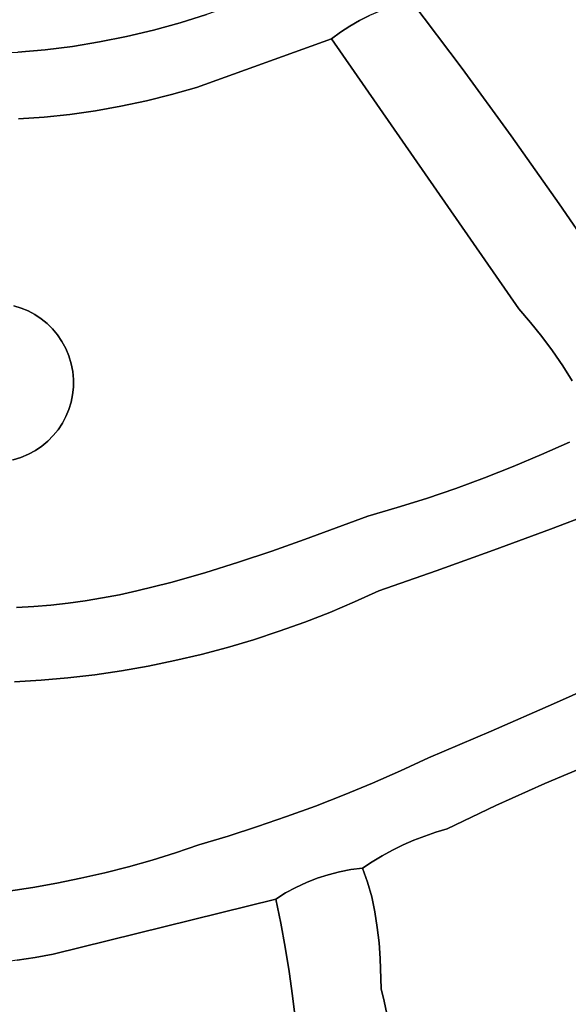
# Model space of a CAD drawing. Header units: inches. Extents: x 36.3 to 71.4, y 17.4 to 61.7.
# Tile 20 of 80: x 57 to 60.2, y 20.3 to 25.9. Entities that reach past the tile are written whole.
import ezdxf

# ---------------------------------------------------------------- set-up
doc = ezdxf.new("R2010")
doc.units = ezdxf.units.IN
doc.layers.add('SURFACES_FOR_SKETCHUP', color=7, linetype='Continuous')

msp = doc.modelspace()

# ---------------------------------------------------------------- linework, layer by layer
at = {"layer": 'SURFACES_FOR_SKETCHUP'}
for points, invisible_edges in [([(57.0277, 26.7808), (56.8734, 25.7007), (57.0903, 26.7561)], 3), ([(57.8335, 26.7763), (57.7215, 26.7598), (57.9485, 25.8746)], 10), ([(57.9485, 25.8746), (58.0985, 25.9213), (57.8335, 26.7763)], 10), ([(57.0286, 25.7082), (57.0903, 26.7561), (56.8734, 25.7007)], 3), ([(57.0903, 26.7561), (57.0286, 25.7082), (57.1547, 26.7357)], 3), ([(57.1835, 25.7218), (57.1547, 26.7357), (57.0286, 25.7082)], 3), ([(57.338, 25.7411), (57.1547, 26.7357), (57.1835, 25.7218)], 3), ([(57.1547, 26.7357), (57.338, 25.7411), (57.2687, 26.7327)], 3), ([(57.2687, 26.7327), (57.338, 25.7411), (57.3824, 26.7337)], 3), ([(57.4919, 25.7663), (57.3824, 26.7337), (57.338, 25.7411)], 3), ([(57.3824, 26.7337), (57.4919, 25.7663), (57.4959, 26.7385)], 3), ([(57.645, 25.7969), (57.4959, 26.7385), (57.4919, 25.7663)], 3), ([(57.4959, 26.7385), (57.645, 25.7969), (57.6089, 26.7473)], 3), ([(57.7973, 25.8331), (57.7215, 26.7598), (57.6089, 26.7473)], 9), ([(57.7973, 25.8331), (57.6089, 26.7473), (57.645, 25.7969)], 3), ([(57.7973, 25.8331), (57.9485, 25.8746), (57.7215, 26.7598)], 10), ([(61.0887, 26.3437), (60.1423, 26.5912), (59.8279, 25.2342)], 10), ([(59.8736, 26.4405), (59.8279, 25.2342), (60.1423, 26.5912)], 11), ([(59.7967, 26.3695), (59.8279, 25.2342), (59.8736, 26.4405)], 3), ([(59.7967, 26.3695), (59.2644, 25.9943), (59.5491, 25.6164)], 8), ([(59.7967, 26.3695), (59.5491, 25.6164), (59.8279, 25.2342)], 9), ([(59.8279, 25.2342), (60.1009, 24.8478), (61.0887, 26.3437)], 10), ([(60.1009, 24.8478), (61.5627, 24.7325), (61.0887, 26.3437)], 11), ([(58.6828, 26.1572), (58.9122, 25.8561), (58.8242, 26.2278)], 3), ([(58.9672, 25.8876), (58.8242, 26.2278), (58.9122, 25.8561)], 3), ([(59.0238, 25.9158), (58.8242, 26.2278), (58.9672, 25.8876)], 3), ([(58.5394, 26.0911), (58.808, 25.7836), (58.6828, 26.1572)], 3), ([(58.8591, 25.8214), (58.6828, 26.1572), (58.808, 25.7836)], 3), ([(58.9122, 25.8561), (58.6828, 26.1572), (58.8591, 25.8214)], 3), ([(58.3941, 26.0296), (58.808, 25.7836), (58.5394, 26.0911)], 3), ([(58.3941, 26.0296), (58.247, 25.973), (58.808, 25.7836)], 10), ([(59.2025, 25.9799), (59.1416, 25.962), (59.5491, 25.6164)], 10), ([(59.2644, 25.9943), (59.2025, 25.9799), (59.5491, 25.6164)], 2), ([(58.0424, 25.5087), (58.808, 25.7836), (58.247, 25.973)], 10), ([(58.0985, 25.9213), (58.0424, 25.5087), (58.247, 25.973)], 3), ([(59.082, 25.9406), (59.0238, 25.9158), (59.5491, 25.6164)], 10), ([(59.1416, 25.962), (59.082, 25.9406), (59.5491, 25.6164)], 10), ([(57.7973, 25.8331), (58.0424, 25.5087), (57.9485, 25.8746)], 3), ([(57.9485, 25.8746), (58.0424, 25.5087), (58.0985, 25.9213)], 3), ([(58.9672, 25.8876), (58.9122, 25.8561), (59.5491, 25.6164)], 10), ([(59.0238, 25.9158), (58.9672, 25.8876), (59.5491, 25.6164)], 10), ([(57.645, 25.7969), (57.7573, 25.4321), (57.7973, 25.8331)], 3), ([(57.9004, 25.4678), (57.7973, 25.8331), (57.7573, 25.4321)], 3), ([(58.0424, 25.5087), (57.7973, 25.8331), (57.9004, 25.4678)], 3), ([(58.8591, 25.8214), (58.808, 25.7836), (59.5491, 25.6164)], 10), ([(58.9122, 25.8561), (58.8591, 25.8214), (59.5491, 25.6164)], 10), ([(57.338, 25.7411), (57.4686, 25.3759), (57.4919, 25.7663)], 3), ([(57.6133, 25.4015), (57.4919, 25.7663), (57.4686, 25.3759)], 3), ([(57.4919, 25.7663), (57.6133, 25.4015), (57.645, 25.7969)], 3), ([(57.7573, 25.4321), (57.645, 25.7969), (57.6133, 25.4015)], 3), ([(59.8712, 24.2527), (58.808, 25.7836), (58.0424, 25.5087)], 8), ([(59.8279, 25.2342), (59.5491, 25.6164), (58.808, 25.7836)], 10), ([(59.8712, 24.2527), (59.8279, 25.2342), (58.808, 25.7836)], 3), ([(57.1835, 25.7218), (57.0286, 25.7082), (57.1773, 25.3401)], 10), ([(57.0311, 25.3298), (57.1773, 25.3401), (57.0286, 25.7082)], 10), ([(57.1773, 25.3401), (57.3232, 25.3555), (57.1835, 25.7218)], 10), ([(57.1835, 25.7218), (57.3232, 25.3555), (57.338, 25.7411)], 3), ([(57.4686, 25.3759), (57.338, 25.7411), (57.3232, 25.3555)], 3), ([(57.3177, 23.9847), (58.0424, 25.5087), (57.3, 24.0272)], 3), ([(57.9004, 25.4678), (57.3, 24.0272), (58.0424, 25.5087)], 3), ([(57.3177, 23.9847), (57.331, 23.9406), (58.0424, 25.5087)], 10), ([(59.8712, 24.2527), (58.0424, 25.5087), (57.331, 23.9406)], 11), ([(57.2536, 24.1039), (57.7573, 25.4321), (57.2254, 24.1377)], 3), ([(57.6133, 25.4015), (57.2254, 24.1377), (57.7573, 25.4321)], 3), ([(57.2785, 24.067), (57.7573, 25.4321), (57.2536, 24.1039)], 3), ([(57.3, 24.0272), (57.9004, 25.4678), (57.2785, 24.067)], 3), ([(57.7573, 25.4321), (57.2785, 24.067), (57.9004, 25.4678)], 3), ([(57.3232, 25.3555), (57.1245, 24.2196), (57.4686, 25.3759)], 3), ([(57.1606, 24.1957), (57.4686, 25.3759), (57.1245, 24.2196)], 3), ([(57.1943, 24.1684), (57.4686, 25.3759), (57.1606, 24.1957)], 3), ([(57.2254, 24.1377), (57.6133, 25.4015), (57.1943, 24.1684)], 3), ([(57.4686, 25.3759), (57.1943, 24.1684), (57.6133, 25.4015)], 3), ([(57.0311, 25.3298), (57.0052, 24.2692), (57.1773, 25.3401)], 3), ([(57.0465, 24.2565), (57.1773, 25.3401), (57.0052, 24.2692)], 3), ([(57.0864, 24.2399), (57.1773, 25.3401), (57.0465, 24.2565)], 3), ([(57.1773, 25.3401), (57.0864, 24.2399), (57.3232, 25.3555)], 3), ([(57.1245, 24.2196), (57.3232, 25.3555), (57.0864, 24.2399)], 3), ([(59.8279, 25.2342), (59.8712, 24.2527), (60.1009, 24.8478)], 3), ([(60.1009, 24.8478), (59.8712, 24.2527), (60.3679, 24.4572)], 3), ([(61.5627, 24.7325), (60.1009, 24.8478), (61.5157, 24.6829)], 3), ([(61.5157, 24.6829), (60.1009, 24.8478), (61.471, 24.6315)], 3), ([(61.471, 24.6315), (60.1009, 24.8478), (61.4287, 24.5785)], 3), ([(60.3679, 24.4572), (61.4287, 24.5785), (60.1009, 24.8478)], 3), ([(59.9383, 24.1754), (60.3679, 24.4572), (59.8712, 24.2527)], 3), ([(60.0023, 24.0957), (60.3679, 24.4572), (59.9383, 24.1754)], 3), ([(60.3679, 24.4572), (60.0023, 24.0957), (60.4353, 24.3786)], 3), ([(60.0631, 24.0136), (60.4353, 24.3786), (60.0023, 24.0957)], 3), ([(60.4353, 24.3786), (60.0631, 24.0136), (60.5005, 24.2982)], 3), ([(56.7423, 24.2568), (56.4702, 23.6815), (57.0864, 24.2399)], 11), ([(56.7864, 24.2702), (56.7423, 24.2568), (57.0465, 24.2565)], 10), ([(57.0864, 24.2399), (57.0465, 24.2565), (56.7423, 24.2568)], 10), ([(57.0465, 24.2565), (57.0052, 24.2692), (56.7864, 24.2702)], 10), ([(59.8712, 24.2527), (57.331, 23.9406), (59.0141, 23.0755)], 11), ([(59.0141, 23.0755), (59.1819, 23.1241), (59.8712, 24.2527)], 10), ([(59.1819, 23.1241), (59.3485, 23.1765), (59.8712, 24.2527)], 10), ([(59.3485, 23.1765), (59.5137, 23.2328), (59.8712, 24.2527)], 10), ([(59.5137, 23.2328), (59.6776, 23.293), (59.8712, 24.2527)], 10), ([(59.9383, 24.1754), (59.8712, 24.2527), (59.6776, 23.293)], 10), ([(60.0631, 24.0136), (60.1208, 23.9293), (60.5005, 24.2982)], 10), ([(60.5635, 24.2161), (60.5005, 24.2982), (60.1208, 23.9293)], 10), ([(56.4702, 23.6815), (56.7015, 23.4262), (57.0864, 24.2399)], 11), ([(57.3008, 23.6406), (57.0864, 24.2399), (56.7015, 23.4262)], 11), ([(57.0864, 24.2399), (57.3177, 23.9847), (57.1245, 24.2196)], 3), ([(57.3177, 23.9847), (57.0864, 24.2399), (57.3008, 23.6406)], 11), ([(57.3177, 23.9847), (57.3, 24.0272), (57.1245, 24.2196)], 10), ([(57.1245, 24.2196), (57.3, 24.0272), (57.1606, 24.1957)], 3), ([(57.1606, 24.1957), (57.3, 24.0272), (57.1943, 24.1684)], 3), ([(60.1208, 23.9293), (60.1751, 23.8428), (60.5635, 24.2161)], 10), ([(57.2254, 24.1377), (57.1943, 24.1684), (57.2785, 24.067)], 10), ([(57.3, 24.0272), (57.2785, 24.067), (57.1943, 24.1684)], 10), ([(57.2785, 24.067), (57.2536, 24.1039), (57.2254, 24.1377)], 8), ([(60.0023, 24.0957), (59.9383, 24.1754), (59.6776, 23.293)], 10), ([(59.6776, 23.293), (59.84, 23.357), (60.0023, 24.0957)], 10), ([(60.0631, 24.0136), (60.0023, 24.0957), (59.84, 23.357)], 10), ([(57.3008, 23.6406), (57.3174, 23.6805), (57.3177, 23.9847)], 10), ([(57.331, 23.9406), (57.3177, 23.9847), (57.3174, 23.6805)], 10), ([(60.1208, 23.9293), (60.0631, 24.0136), (59.84, 23.357)], 10), ([(57.3174, 23.6805), (57.3301, 23.7218), (57.331, 23.9406)], 10), ([(57.3301, 23.7218), (57.3388, 23.7644), (57.331, 23.9406)], 10), ([(57.3396, 23.8962), (59.0141, 23.0755), (57.331, 23.9406)], 3), ([(57.331, 23.9406), (57.3388, 23.7644), (57.3396, 23.8962)], 3), ([(59.84, 23.357), (60.0009, 23.4247), (60.1208, 23.9293)], 10), ([(60.1751, 23.8428), (60.1208, 23.9293), (60.0009, 23.4247)], 10), ([(57.3434, 23.8078), (57.3396, 23.8962), (57.3388, 23.7644)], 3), ([(57.3437, 23.8518), (58.6546, 22.9432), (57.3396, 23.8962)], 3), ([(59.0141, 23.0755), (57.3396, 23.8962), (58.6546, 22.9432)], 3), ([(57.3434, 23.8078), (57.3437, 23.8518), (57.3396, 23.8962)], 8), ([(57.3388, 23.7644), (58.4692, 22.8774), (57.3434, 23.8078)], 3), ([(57.3434, 23.8078), (58.6546, 22.9432), (57.3437, 23.8518)], 3), ([(58.6546, 22.9432), (57.3434, 23.8078), (58.4692, 22.8774)], 3), ([(60.1602, 23.4962), (60.1751, 23.8428), (60.0009, 23.4247)], 3), ([(57.3301, 23.7218), (58.2808, 22.8138), (57.3388, 23.7644)], 3), ([(58.4692, 22.8774), (57.3388, 23.7644), (58.2808, 22.8138)], 3), ([(57.3174, 23.6805), (58.2808, 22.8138), (57.3301, 23.7218)], 3), ([(57.0455, 23.4093), (57.3008, 23.6406), (56.7015, 23.4262)], 11), ([(57.3008, 23.6406), (57.0455, 23.4093), (57.2805, 23.6025)], 3), ([(57.2805, 23.6025), (58.0899, 22.7538), (57.3008, 23.6406)], 3), ([(57.3008, 23.6406), (58.0899, 22.7538), (57.3174, 23.6805)], 3), ([(58.2808, 22.8138), (57.3174, 23.6805), (58.0899, 22.7538)], 3), ([(57.0455, 23.4093), (57.0881, 23.427), (57.2805, 23.6025)], 10), ([(57.2805, 23.6025), (57.0881, 23.427), (57.2566, 23.5664)], 3), ([(57.2566, 23.5664), (57.8971, 22.6991), (57.2805, 23.6025)], 3), ([(58.0899, 22.7538), (57.2805, 23.6025), (57.8971, 22.6991)], 3), ([(57.2566, 23.5664), (57.0881, 23.427), (57.2292, 23.5327)], 3), ([(57.0881, 23.427), (57.1279, 23.4484), (57.2292, 23.5327)], 10), ([(57.1986, 23.5016), (57.2292, 23.5327), (57.1279, 23.4484)], 10), ([(57.2292, 23.5327), (57.1986, 23.5016), (57.703, 22.6511)], 10), ([(57.2566, 23.5664), (57.2292, 23.5327), (57.8971, 22.6991)], 10), ([(57.703, 22.6511), (57.8971, 22.6991), (57.2292, 23.5327)], 10), ([(57.1279, 23.4484), (57.1647, 23.4734), (57.1986, 23.5016)], 8), ([(57.1279, 23.4484), (57.508, 22.6113), (57.1647, 23.4734)], 3), ([(57.1986, 23.5016), (57.1647, 23.4734), (57.6056, 22.6301)], 10), ([(57.508, 22.6113), (57.6056, 22.6301), (57.1647, 23.4734)], 10), ([(57.6056, 22.6301), (57.703, 22.6511), (57.1986, 23.5016)], 10), ([(60.0009, 23.4247), (60.3737, 23.1242), (60.1602, 23.4962)], 3), ([(56.7015, 23.4262), (56.7413, 23.4096), (57.0455, 23.4093)], 10), ([(57.0014, 23.396), (57.0455, 23.4093), (56.7413, 23.4096)], 10), ([(57.0014, 23.396), (57.2153, 22.5704), (57.0455, 23.4093)], 3), ([(57.0455, 23.4093), (57.3128, 22.5813), (57.0881, 23.427)], 3), ([(57.3128, 22.5813), (57.0455, 23.4093), (57.2153, 22.5704)], 3), ([(57.0881, 23.427), (57.4104, 22.595), (57.1279, 23.4484)], 3), ([(57.4104, 22.595), (57.0881, 23.427), (57.3128, 22.5813)], 3), ([(57.508, 22.6113), (57.1279, 23.4484), (57.4104, 22.595)], 3), ([(59.84, 23.357), (60.0512, 23.0015), (60.0009, 23.4247)], 3), ([(60.3737, 23.1242), (60.0009, 23.4247), (60.0512, 23.0015)], 3), ([(56.957, 23.3873), (57.1179, 22.5625), (57.0014, 23.396)], 3), ([(57.1179, 22.5625), (56.957, 23.3873), (57.0207, 22.5578)], 3), ([(57.2153, 22.5704), (57.0014, 23.396), (57.1179, 22.5625)], 3), ([(59.6776, 23.293), (60.0512, 23.0015), (59.84, 23.357)], 3), ([(59.5137, 23.2328), (59.7276, 22.8818), (59.6776, 23.293)], 3), ([(60.0512, 23.0015), (59.6776, 23.293), (59.7276, 22.8818)], 3), ([(59.3485, 23.1765), (59.403, 22.765), (59.5137, 23.2328)], 3), ([(59.7276, 22.8818), (59.5137, 23.2328), (59.403, 22.765)], 3), ([(59.1819, 23.1241), (59.403, 22.765), (59.3485, 23.1765)], 3), ([(58.6546, 22.9432), (58.9392, 22.5886), (59.0141, 23.0755)], 3), ([(59.0772, 22.6512), (59.0141, 23.0755), (58.9392, 22.5886)], 3), ([(59.0141, 23.0755), (59.0772, 22.6512), (59.1819, 23.1241)], 3), ([(59.403, 22.765), (59.1819, 23.1241), (59.0772, 22.6512)], 3), ([(60.0512, 23.0015), (60.4208, 22.1683), (60.3737, 23.1242)], 3), ([(59.7276, 22.8818), (60.0683, 22.0105), (60.0512, 23.0015)], 3), ([(60.4208, 22.1683), (60.0512, 23.0015), (60.0683, 22.0105)], 3), ([(58.4692, 22.8774), (58.6563, 22.4742), (58.6546, 22.9432)], 3), ([(58.7988, 22.5296), (58.6546, 22.9432), (58.6563, 22.4742)], 3), ([(58.9392, 22.5886), (58.6546, 22.9432), (58.7988, 22.5296)], 3), ([(58.2808, 22.8138), (58.5118, 22.4226), (58.4692, 22.8774)], 3), ([(58.6563, 22.4742), (58.4692, 22.8774), (58.5118, 22.4226)], 3), ([(59.7276, 22.8818), (59.403, 22.765), (60.0683, 22.0105)], 10), ([(58.0899, 22.7538), (58.3656, 22.3748), (58.2808, 22.8138)], 3), ([(58.5118, 22.4226), (58.2808, 22.8138), (58.3656, 22.3748)], 3), ([(57.8971, 22.6991), (58.069, 22.2913), (58.0899, 22.7538)], 3), ([(58.218, 22.331), (58.0899, 22.7538), (58.069, 22.2913)], 3), ([(58.3656, 22.3748), (58.0899, 22.7538), (58.218, 22.331)], 3), ([(59.403, 22.765), (59.0772, 22.6512), (59.7145, 21.8555)], 10), ([(59.7145, 21.8555), (60.0683, 22.0105), (59.403, 22.765)], 10), ([(57.703, 22.6511), (57.919, 22.2558), (57.8971, 22.6991)], 3), ([(57.919, 22.2558), (58.069, 22.2913), (57.8971, 22.6991)], 10), ([(57.508, 22.6113), (57.6166, 22.1977), (57.6056, 22.6301)], 3), ([(57.6056, 22.6301), (57.7681, 22.2245), (57.703, 22.6511)], 3), ([(57.7681, 22.2245), (57.6056, 22.6301), (57.6166, 22.1977)], 3), ([(57.919, 22.2558), (57.703, 22.6511), (57.7681, 22.2245)], 3), ([(58.9392, 22.5886), (59.3594, 21.7035), (59.0772, 22.6512)], 3), ([(59.3594, 21.7035), (59.7145, 21.8555), (59.0772, 22.6512)], 10), ([(57.2153, 22.5704), (57.3125, 22.1576), (57.3128, 22.5813)], 3), ([(57.4647, 22.1753), (57.3128, 22.5813), (57.3125, 22.1576)], 3), ([(57.3128, 22.5813), (57.4647, 22.1753), (57.4104, 22.595)], 3), ([(57.4104, 22.595), (57.4647, 22.1753), (57.508, 22.6113)], 3), ([(57.6166, 22.1977), (57.508, 22.6113), (57.4647, 22.1753)], 3), ([(58.7988, 22.5296), (59.2008, 21.6305), (58.9392, 22.5886)], 3), ([(59.3594, 21.7035), (58.9392, 22.5886), (59.2008, 21.6305)], 3), ([(57.1604, 22.1446), (57.0207, 22.5578), (57.0085, 22.1364)], 3), ([(57.0207, 22.5578), (57.1604, 22.1446), (57.1179, 22.5625)], 3), ([(57.1179, 22.5625), (57.1604, 22.1446), (57.2153, 22.5704)], 3), ([(57.3125, 22.1576), (57.2153, 22.5704), (57.1604, 22.1446)], 3), ([(58.6563, 22.4742), (59.0408, 21.5607), (58.7988, 22.5296)], 3), ([(59.2008, 21.6305), (58.7988, 22.5296), (59.0408, 21.5607)], 3), ([(58.5118, 22.4226), (58.8795, 21.4941), (58.6563, 22.4742)], 3), ([(59.0408, 21.5607), (58.6563, 22.4742), (58.8795, 21.4941)], 3), ([(58.3656, 22.3748), (58.7169, 21.4308), (58.5118, 22.4226)], 3), ([(58.8795, 21.4941), (58.5118, 22.4226), (58.7169, 21.4308)], 3), ([(58.218, 22.331), (58.5531, 21.3707), (58.3656, 22.3748)], 3), ([(58.7169, 21.4308), (58.3656, 22.3748), (58.5531, 21.3707)], 3), ([(58.069, 22.2913), (58.3881, 21.3139), (58.218, 22.331)], 3), ([(58.5531, 21.3707), (58.218, 22.331), (58.3881, 21.3139)], 3), ([(57.7681, 22.2245), (58.0547, 21.2102), (57.919, 22.2558)], 3), ([(57.919, 22.2558), (58.2219, 21.2604), (58.069, 22.2913)], 3), ([(58.2219, 21.2604), (57.919, 22.2558), (58.0547, 21.2102)], 3), ([(58.3881, 21.3139), (58.069, 22.2913), (58.2219, 21.2604)], 3), ([(57.4647, 22.1753), (57.7895, 21.1244), (57.6166, 22.1977)], 3), ([(57.6166, 22.1977), (57.9226, 21.1656), (57.7681, 22.2245)], 3), ([(57.9226, 21.1656), (57.6166, 22.1977), (57.7895, 21.1244)], 3), ([(58.0547, 21.2102), (57.7681, 22.2245), (57.9226, 21.1656)], 3), ([(56.975, 20.9482), (57.1123, 20.969), (57.0085, 22.1364)], 10), ([(57.1604, 22.1446), (57.0085, 22.1364), (57.2491, 20.9933)], 10), ([(57.1123, 20.969), (57.2491, 20.9933), (57.0085, 22.1364)], 10), ([(57.1604, 22.1446), (57.3853, 21.0209), (57.3125, 22.1576)], 3), ([(57.2491, 20.9933), (57.3853, 21.0209), (57.1604, 22.1446)], 10), ([(57.3125, 22.1576), (57.6555, 21.0865), (57.4647, 22.1753)], 3), ([(57.5208, 21.052), (57.3125, 22.1576), (57.3853, 21.0209)], 3), ([(57.6555, 21.0865), (57.3125, 22.1576), (57.5208, 21.052)], 3), ([(57.7895, 21.1244), (57.4647, 22.1753), (57.6555, 21.0865)], 3), ([(60.0683, 22.0105), (60.3004, 21.6774), (60.4208, 22.1683)], 3), ([(59.7145, 21.8555), (60.0192, 21.5586), (60.0683, 22.0105)], 3), ([(60.3004, 21.6774), (60.0683, 22.0105), (60.0192, 21.5586)], 3), ([(59.3594, 21.7035), (59.7408, 21.4332), (59.7145, 21.8555)], 3), ([(60.0192, 21.5586), (59.7145, 21.8555), (59.7408, 21.4332)], 3), ([(59.2008, 21.6305), (59.4014, 21.2824), (59.3594, 21.7035)], 3), ([(59.4654, 21.3015), (59.3594, 21.7035), (59.4014, 21.2824)], 3), ([(59.7408, 21.4332), (59.3594, 21.7035), (59.4654, 21.3015)], 3), ([(60.3004, 21.6774), (60.0192, 21.5586), (61.3339, 20.1365)], 10), ([(59.0408, 21.5607), (59.2763, 21.2365), (59.2008, 21.6305)], 3), ([(59.4014, 21.2824), (59.2008, 21.6305), (59.3383, 21.2607)], 3), ([(59.3383, 21.2607), (59.2008, 21.6305), (59.2763, 21.2365)], 3), ([(58.8795, 21.4941), (59.1554, 21.1806), (59.0408, 21.5607)], 3), ([(59.2763, 21.2365), (59.0408, 21.5607), (59.2153, 21.2098)], 3), ([(59.2153, 21.2098), (59.0408, 21.5607), (59.1554, 21.1806)], 3), ([(59.7408, 21.4332), (60.2274, 19.7369), (60.0192, 21.5586)], 3), ([(60.2677, 19.7343), (60.0192, 21.5586), (60.2274, 19.7369)], 3), ([(60.3071, 19.7278), (60.0192, 21.5586), (60.2677, 19.7343)], 3), ([(60.0192, 21.5586), (60.3071, 19.7278), (61.3339, 20.1365)], 11), ([(58.7169, 21.4308), (58.918, 21.0699), (58.8795, 21.4941)], 3), ([(59.1554, 21.1806), (58.8795, 21.4941), (59.0968, 21.1489)], 3), ([(59.0968, 21.1489), (58.8795, 21.4941), (59.0395, 21.1148)], 3), ([(59.0395, 21.1148), (58.8795, 21.4941), (58.918, 21.0699)], 11), ([(58.5531, 21.3707), (58.7895, 21.041), (58.7169, 21.4308)], 3), ([(58.8533, 21.0574), (58.7169, 21.4308), (58.7895, 21.041)], 3), ([(58.918, 21.0699), (58.7169, 21.4308), (58.8533, 21.0574)], 3), ([(59.7408, 21.4332), (59.4654, 21.3015), (60.145, 19.7297)], 10), ([(59.7408, 21.4332), (60.145, 19.7297), (60.1864, 19.7354)], 9), ([(59.7408, 21.4332), (60.1864, 19.7354), (60.2274, 19.7369)], 9), ([(58.3881, 21.3139), (58.6061, 20.9691), (58.5531, 21.3707)], 3), ([(58.7895, 21.041), (58.5531, 21.3707), (58.727, 21.0208)], 3), ([(58.6658, 20.9968), (58.5531, 21.3707), (58.6061, 20.9691)], 3), ([(58.727, 21.0208), (58.5531, 21.3707), (58.6658, 20.9968)], 3), ([(58.2219, 21.2604), (58.492, 20.9029), (58.3881, 21.3139)], 3), ([(58.6061, 20.9691), (58.3881, 21.3139), (58.5481, 20.9378)], 3), ([(58.5481, 20.9378), (58.3881, 21.3139), (58.492, 20.9029)], 3), ([(59.0781, 20.6547), (59.4654, 21.3015), (59.0684, 20.7426)], 3), ([(59.4014, 21.2824), (59.0684, 20.7426), (59.4654, 21.3015)], 3), ([(59.0846, 20.5667), (59.4654, 21.3015), (59.0781, 20.6547)], 3), ([(59.4654, 21.3015), (59.0846, 20.5667), (60.145, 19.7297)], 11), ([(58.0547, 21.2102), (58.492, 20.9029), (58.2219, 21.2604)], 3), ([(59.2763, 21.2365), (59.0548, 20.8298), (59.3383, 21.2607)], 3), ([(59.0684, 20.7426), (59.3383, 21.2607), (59.0548, 20.8298)], 3), ([(59.2153, 21.2098), (59.0548, 20.8298), (59.2763, 21.2365)], 3), ([(59.3383, 21.2607), (59.0684, 20.7426), (59.4014, 21.2824)], 3), ([(57.9226, 21.1656), (58.492, 20.9029), (58.0547, 21.2102)], 3), ([(59.1554, 21.1806), (59.0365, 20.9153), (59.2153, 21.2098)], 3), ([(59.0548, 20.8298), (59.2153, 21.2098), (59.0365, 20.9153)], 3), ([(59.0968, 21.1489), (59.0365, 20.9153), (59.1554, 21.1806)], 3), ([(57.2279, 20.5906), (58.492, 20.9029), (57.7895, 21.1244)], 10), ([(57.7895, 21.1244), (57.6555, 21.0865), (57.2279, 20.5906)], 10), ([(57.7895, 21.1244), (58.492, 20.9029), (57.9226, 21.1656)], 3), ([(59.0968, 21.1489), (59.0395, 21.1148), (59.013, 20.9985)], 10), ([(59.0968, 21.1489), (59.013, 20.9985), (59.0365, 20.9153)], 9), ([(57.6555, 21.0865), (57.5208, 21.052), (57.2279, 20.5906)], 10), ([(58.918, 21.0699), (58.8533, 21.0574), (59.013, 20.9985)], 10), ([(58.918, 21.0699), (58.9835, 21.0784), (59.0395, 21.1148)], 8), ([(58.9835, 21.0784), (58.918, 21.0699), (59.013, 20.9985)], 2), ([(58.9835, 21.0784), (59.013, 20.9985), (59.0395, 21.1148)], 2), ([(57.5208, 21.052), (57.3853, 21.0209), (57.2279, 20.5906)], 10), ([(57.3853, 21.0209), (57.2491, 20.9933), (57.2279, 20.5906)], 10), ([(58.727, 21.0208), (58.6658, 20.9968), (59.0548, 20.8298)], 10), ([(58.727, 21.0208), (59.0548, 20.8298), (58.7895, 21.041)], 3), ([(58.8533, 21.0574), (58.7895, 21.041), (59.0365, 20.9153)], 10), ([(59.0365, 20.9153), (58.7895, 21.041), (59.0548, 20.8298)], 3), ([(59.0365, 20.9153), (59.013, 20.9985), (58.8533, 21.0574)], 10), ([(56.975, 20.9482), (57.1257, 20.5721), (57.1123, 20.969)], 3), ([(57.2491, 20.9933), (57.1123, 20.969), (57.2279, 20.5906)], 10), ([(57.2279, 20.5906), (57.1123, 20.969), (57.1257, 20.5721)], 3), ([(58.6061, 20.9691), (58.5202, 20.7666), (58.6658, 20.9968)], 3), ([(58.6658, 20.9968), (58.5202, 20.7666), (59.0548, 20.8298)], 11), ([(58.6061, 20.9691), (58.5481, 20.9378), (58.5202, 20.7666)], 10), ([(57.1257, 20.5721), (56.975, 20.9482), (57.0232, 20.5558)], 3), ([(58.5202, 20.7666), (58.492, 20.9029), (57.2279, 20.5906)], 8), ([(58.492, 20.9029), (58.5202, 20.7666), (58.5481, 20.9378)], 2), ([(58.5202, 20.7666), (58.5455, 20.6298), (59.0548, 20.8298)], 10), ([(59.0684, 20.7426), (59.0548, 20.8298), (58.5455, 20.6298)], 10), ([(58.5202, 20.7666), (57.2279, 20.5906), (58.5455, 20.6298)], 3), ([(59.0781, 20.6547), (59.0684, 20.7426), (58.5455, 20.6298)], 10), ([(58.5677, 20.4926), (58.5455, 20.6298), (57.2279, 20.5906)], 10), ([(58.5455, 20.6298), (58.5677, 20.4926), (59.0781, 20.6547)], 10), ([(59.0846, 20.5667), (59.0781, 20.6547), (58.5677, 20.4926)], 10), ([(57.1257, 20.5721), (57.0232, 20.5558), (57.4167, 19.2807)], 10), ([(57.1257, 20.5721), (57.4557, 19.2915), (57.2279, 20.5906)], 3), ([(57.1257, 20.5721), (57.4167, 19.2807), (57.4557, 19.2915)], 9), ([(58.6031, 20.2167), (58.5869, 20.3548), (57.2279, 20.5906)], 10), ([(58.5869, 20.3548), (58.5677, 20.4926), (57.2279, 20.5906)], 10), ([(58.6031, 20.2167), (57.2279, 20.5906), (58.6163, 20.0783)], 3), ([(57.495, 19.2982), (57.2279, 20.5906), (57.4557, 19.2915)], 3), ([(57.5344, 19.301), (57.2279, 20.5906), (57.495, 19.2982)], 3), ([(57.5735, 19.3), (57.2279, 20.5906), (57.5344, 19.301)], 3), ([(57.6121, 19.2951), (57.2279, 20.5906), (57.5735, 19.3)], 3), ([(57.6499, 19.2867), (57.2279, 20.5906), (57.6121, 19.2951)], 3), ([(57.2279, 20.5906), (57.6499, 19.2867), (58.6163, 20.0783)], 11), ([(59.0905, 20.3943), (59.0846, 20.5667), (58.5677, 20.4926)], 10), ([(59.0846, 20.5667), (59.0905, 20.3943), (59.1078, 20.3233)], 8), ([(59.0846, 20.5667), (59.1078, 20.3233), (60.1044, 19.7198)], 11), ([(60.1044, 19.7198), (60.145, 19.7297), (59.0846, 20.5667)], 10), ([(57.3414, 19.2469), (56.9207, 20.5416), (56.3297, 19.6318)], 11), ([(57.0232, 20.5558), (56.9207, 20.5416), (57.3782, 19.2657)], 10), ([(57.3414, 19.2469), (57.3782, 19.2657), (56.9207, 20.5416)], 10), ([(57.3782, 19.2657), (57.4167, 19.2807), (57.0232, 20.5558)], 10), ([(58.5677, 20.4926), (58.5869, 20.3548), (59.0905, 20.3943)], 10), ([(58.5869, 20.3548), (58.6031, 20.2167), (59.0905, 20.3943)], 10), ([(59.1078, 20.3233), (59.0905, 20.3943), (58.6031, 20.2167)], 10), ([(59.1078, 20.3233), (58.6031, 20.2167), (59.1228, 20.2518)], 3), ([(59.1078, 20.3233), (59.1228, 20.2518), (60.1044, 19.7198)], 10)]:
    msp.add_3dface(points, dxfattribs=dict(at, invisible_edges=invisible_edges))

doc.saveas('drawing.dxf')
